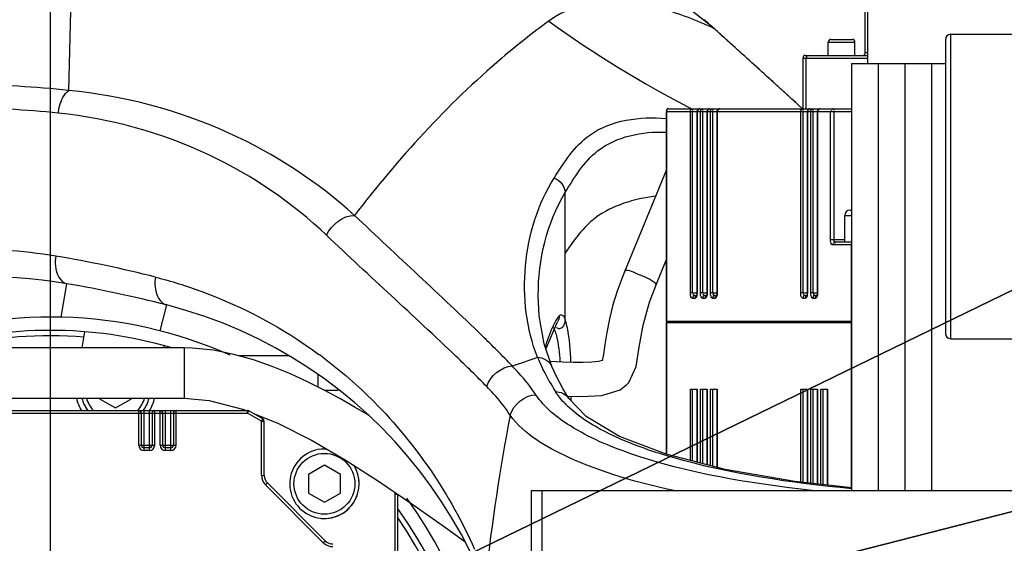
# Model space of a CAD drawing. Header units: millimetres. Extents: x 0 to 11890, y 0 to 8410.
# Tile 66 of 137: x 7096 to 7280, y 2112 to 2211. Entities that reach past the tile are written whole.
import ezdxf

# ---------------------------------------------------------------- set-up
doc = ezdxf.new("R2010")
doc.units = ezdxf.units.MM
doc.header["$LTSCALE"] = 653.95
doc.linetypes.add('CENTER', pattern=[0.6, 0.375, -0.075, 0.075, -0.075])
doc.layers.get('0').update_dxf_attribs({"linetype": 'CONTINUOUS'})
for name, color, linetype in [('204102000001_DXF_AXIS', 7, 'CONTINUOUS'), ('304102000019DXF_CONTINUOUS_LINE', 7, 'CONTINUOUS'), ('304103000010DXF_CONTINUOUS_LINE', 7, 'CONTINUOUS'), ('304104000088DXF_CONTINUOUS_LINE', 7, 'CONTINUOUS'), ('304304000009DXF_CONTINUOUS_LINE', 7, 'CONTINUOUS'), ('304304000010DXF_CONTINUOUS_LINE', 7, 'CONTINUOUS'), ('304304000118DXF_CONTINUOUS_LINE', 7, 'CONTINUOUS'), ('501023000047DXF_CONTINUOUS_LINE', 7, 'CONTINUOUS'), ('604006000004DXF_CONTINUOUS_LINE', 7, 'CONTINUOUS'), ('QJR6-2000HBUDXF_CONTINUOUS_LINE', 7, 'CONTINUOUS'), ('ZUIDAYUNDONGDXF_CONTINUOUS_LINE', 7, 'CONTINUOUS'), ('ZUIDAYUNDONGFANWEIDXF_DIMENSION', 7, 'CONTINUOUS')]:
    doc.layers.add(name, color=color, linetype=linetype)
doc.styles.get("Standard").update_dxf_attribs({"font": 'txt', "width": 0.7})
doc.dimstyles.new('DIMSTYLE_10', dxfattribs={"dimtxt": 120, "dimasz": 60, "dimexe": 1, "dimexo": 0, "dimgap": 6, "dimtad": 0, "dimtih": 1, "dimtoh": 1, "dimdec": 1, "dimdsep": 46, "dimtxsty": 'Standard', "dimblk": '_FILLED', "dimblk1": '_FILLED', "dimblk2": '_FILLED', "dimcen": 0.09, "dimclrt": 5, "dimazin": 2, "dimtp": 0.5, "dimtm": 0.5, "dimtfac": 1, "dimtdec": 65535, "dimtofl": 0, "dimtmove": 0, "dimatfit": 3, "dimldrblk": '_FILLED', "dimfxl": 0, "dimtolj": 1, "dimarcsym": 0})
doc.dimstyles.new('DIMSTYLE_11', dxfattribs={"dimtxt": 120, "dimasz": 60, "dimexe": 1, "dimexo": 0, "dimtad": 1, "dimdsep": 46, "dimtxsty": 'Standard', "dimblk": '_FILLED', "dimblk1": '_FILLED', "dimblk2": '_FILLED', "dimcen": 0.09, "dimclrt": 5, "dimazin": 2, "dimtp": 0.8, "dimtm": 0.8, "dimtfac": 1, "dimtofl": 0, "dimtmove": 0, "dimatfit": 3, "dimldrblk": '_FILLED', "dimfxl": 0, "dimtolj": 1, "dimarcsym": 0})
doc.dimstyles.new('DIMSTYLE_12', dxfattribs={"dimtxt": 120, "dimasz": 60, "dimexe": 1, "dimexo": 0, "dimtad": 1, "dimdec": 0, "dimdsep": 46, "dimtxsty": 'Standard', "dimblk": '_FILLED', "dimblk1": '_FILLED', "dimblk2": '_FILLED', "dimcen": 0.09, "dimclrt": 5, "dimazin": 2, "dimtp": 2, "dimtm": 2, "dimtfac": 1, "dimtdec": 0, "dimtofl": 0, "dimtmove": 0, "dimatfit": 3, "dimldrblk": '_FILLED', "dimfxl": 0, "dimtolj": 1, "dimarcsym": 0})

# ---------------------------------------------------------------- blocks, each defined once
blk = doc.blocks.new('*D18')
at = {"layer": 'ZUIDAYUNDONGFANWEIDXF_DIMENSION', "color": 2, "linetype": 'Continuous'}
for start, end in [(104.65052, 170), (0, 64.70784)]:
    blk.add_arc((7101.47, 2072.36), 643.87, start, end, dxfattribs=at)
for points in [[(6470.78, 2244.9), (6467.38, 2184.17), (6490.29, 2240.51)], [(7732.55, 2131.83), (7745.34, 2072.36), (7752.53, 2132.76)]]:
    blk.add_solid(points, dxfattribs=at)
blk = doc.blocks.new('_FILLED')
at = {"color": 0, "linetype": 'ByBlock'}
blk.add_solid([(0, 0), (-1, 0.1667), (-1, -0.1667)], dxfattribs=at)
blk = doc.blocks.new('*D20')
at = {"layer": 'ZUIDAYUNDONGFANWEIDXF_DIMENSION', "color": 2, "linetype": 'Continuous'}
for p, q in [((7101.47, 2072.36), (8154.88, 2584.54)), ((7586.21, 2308.04), (7101.47, 2072.36)), ((7586.21, 2308.04), (7586.21, 2308.04))]:
    blk.add_line(p, q, dxfattribs=at)
at = {"layer": 'ZUIDAYUNDONGFANWEIDXF_DIMENSION', "color": 2, "linetype": 'Continuous', "xscale": 60, "yscale": 60, "zscale": 60, "rotation": 205.9299928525}
blk.add_blockref('_FILLED', (7586.21, 2308.04), dxfattribs=at)
blk = doc.blocks.new('*D21')
at = {"layer": 'ZUIDAYUNDONGFANWEIDXF_DIMENSION', "color": 2, "linetype": 'Continuous'}
for p, q in [((7101.47, 2072.36), (9596.57, 2711.23)), ((9052.85, 2572.01), (7101.47, 2072.36)), ((9052.85, 2572.01), (9052.85, 2572.01))]:
    blk.add_line(p, q, dxfattribs=at)
at = {"layer": 'ZUIDAYUNDONGFANWEIDXF_DIMENSION', "color": 2, "linetype": 'Continuous', "xscale": 60, "yscale": 60, "zscale": 60, "rotation": 194.361527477}
blk.add_blockref('_FILLED', (9052.85, 2572.01), dxfattribs=at)

msp = doc.modelspace()

# ---------------------------------------------------------------- linework, layer by layer
at = {"layer": '204102000001_DXF_AXIS', "color": 7, "linetype": 'CENTER'}
msp.add_line((7101.466, 2072.359), (7101.466, 2358.09), dxfattribs=at)
at = {"layer": '304102000019DXF_CONTINUOUS_LINE', "color": 7, "linetype": 'Continuous'}
for p, q in [((7191.466, 2018.359), (7191.466, 2122.359)), ((7191.466, 2122.359), (7369.466, 2122.359)), ((7193.466, 2018.359), (7193.466, 2122.359))]:
    msp.add_line(p, q, dxfattribs=at)
at = {"layer": '304103000010DXF_CONTINUOUS_LINE', "color": 9, "linetype": 'Continuous'}
for p, q in [((7104.875, 2197.308), (7105.66, 2226.085)), ((7225.634, 2208.912), (7225.657, 2208.937)), ((7197.797, 2154.189), (7197.797, 2178.154)), ((7103.464, 2154.835), (7104.526, 2161.09)), ((7121.976, 2152.269), (7123.219, 2157.112)), ((7193.775, 2144.805), (7193.63, 2145.078)), ((7193.766, 2144.804), (7193.63, 2145.078)), ((7198.883, 2139.991), (7198.883, 2139.191))]:
    msp.add_line(p, q, dxfattribs=at)
at = {"layer": '304103000010DXF_CONTINUOUS_LINE', "color": 7, "linetype": 'Continuous'}
for p, q in [((7228.278, 2206.561), (7225.657, 2208.937)), ((7192.757, 2158.906), (7192.757, 2158.935)), ((7194.207, 2148.856), (7196.338, 2153.937)), ((7198.483, 2139.609), (7198.486, 2139.604))]:
    msp.add_line(p, q, dxfattribs=at)
for points in [[(7225.657, 2208.937), (7205.76, 2224.637), (7182.654, 2238.072), (7157.837, 2248.026), (7131.846, 2254.283), (7126.976, 2254.745)], [(7242.252, 2193.825), (7241.365, 2194.661), (7228.278, 2206.561)], [(7195.295, 2145.607), (7193.875, 2149.847), (7192.949, 2155.105), (7192.757, 2158.905)], [(7198.483, 2139.609), (7197.351, 2141.472), (7196.172, 2143.69), (7195.296, 2145.606)], [(7251.466, 2122.849), (7240.792, 2124.052), (7227.774, 2126.302), (7216.725, 2129.145), (7207.946, 2132.512), (7201.735, 2136.222), (7198.486, 2139.604)]]:
    msp.add_lwpolyline(points, dxfattribs=at)
at = {"layer": '304103000010DXF_CONTINUOUS_LINE', "color": 9, "linetype": 'Continuous'}
for centre, radius, start, end in [((7315.218, 2376.571), 205.355, 234.06741, 242.87251), ((7102.009, 2072.607), 184.017, 47.79292, 48.55651), ((7084.514, 2003.218), 195.155, 84.01144, 89.58535), ((6498.578, 1385.457), 1098.419, 47.392976, 47.75545), ((7083.784, 2010.243), 183.793, 84.02343, 89.75386), ((7087.402, 2076.03), 91.474, 80.54435, 92.57274), ((7065.203, 1942.968), 226.375, 75.69602, 80.53481), ((7191.436, 2150.58), 4.74, 22.29231, 24.63267), ((7099.045, 2076.268), 88.871, 53.15245, 53.67133), ((7109.899, 2378.868), 245.871, 288.491, 289.65801), ((7229.494, 2162.682), 39.951, 202.60224, 206.1445), ((7233.078, 2164.498), 43.969, 206.60983, 212.48937), ((7210.469, 2150.915), 17.653, 222.90724, 226.11768), ((7562.081, 2064.358), 381.448, 169.10205, 173.70646)]:
    msp.add_arc(centre, radius, start, end, dxfattribs=at)
at = {"layer": '304103000010DXF_CONTINUOUS_LINE', "color": 7, "linetype": 'Continuous'}
for centre, radius, start, end in [((7089.466, 2072.359), 90, 80.36702, 127.7502), ((7066.039, 1934.333), 230, 75.60466, 80.36702), ((7101.466, 2072.359), 87.5, 284.39534, 75.60466), ((7101.466, 2072.359), 82.5, 65.93214, 111.01632), ((7101.466, 2072.359), 82.5, 184.91174, 36.05914)]:
    msp.add_arc(centre, radius, start, end, dxfattribs=at)
at = {"layer": '304103000010DXF_CONTINUOUS_LINE', "color": 9, "linetype": 'Continuous'}
for points, knots in [([(7225.634, 2208.912), (7222.5, 2210.387), (7212.89, 2214.217), (7200.415, 2214.517), (7194.709, 2210.294)], [0, 0, 0, 0, 0.327903, 1, 1, 1, 1]), ([(7194.709, 2210.294), (7191.72, 2208.082), (7178.226, 2197.439), (7166.566, 2184.575), (7158.368, 2173.904)], [0, 0, 0, 0, 0.2164962, 1, 1, 1, 1]), ([(7102.921, 2193.037), (7102.967, 2193.484), (7103.248, 2195.028), (7103.975, 2196.616), (7104.875, 2197.308)], [0, 0, 0, 0, 0.2834746, 1, 1, 1, 1]), ([(7158.368, 2173.904), (7151.42, 2180.185), (7134.63, 2191.168), (7115.171, 2196.289), (7104.875, 2197.308)], [0, 0, 0, 0, 0.4751337, 1, 1, 1, 1]), ([(7153.137, 2170.162), (7146.727, 2176.261), (7131.045, 2186.988), (7112.664, 2192.017), (7102.921, 2193.037)], [0, 0, 0, 0, 0.4745621, 1, 1, 1, 1]), ([(7195.717, 2180.888), (7197.574, 2183.839), (7202.398, 2191.238), (7211.83, 2192.479), (7216.69, 2192.07)], [0, 0, 0, 0, 0.4168857, 1, 1, 1, 1]), ([(7197.797, 2178.154), (7199.513, 2180.967), (7203.671, 2187.918), (7212.259, 2189.685), (7216.68, 2189.456)], [0, 0, 0, 0, 0.4266358, 1, 1, 1, 1]), ([(7214.706, 2177.494), (7210.754, 2176.96), (7203.617, 2174.997), (7199.397, 2169.25), (7197.797, 2166.842)], [0, 0, 0, 0, 0.5797842, 1, 1, 1, 1]), ([(7187.878, 2145.691), (7186.058, 2147.612), (7176.406, 2157.213), (7166.306, 2166.341), (7158.368, 2173.904)], [0, 0, 0, 0, 0.1944408, 1, 1, 1, 1]), ([(7183.137, 2141.815), (7181.258, 2143.738), (7171.392, 2153.331), (7161.157, 2162.53), (7153.137, 2170.162)], [0, 0, 0, 0, 0.1953775, 1, 1, 1, 1]), ([(7102.43, 2166.261), (7102.345, 2165.649), (7102.227, 2163.813), (7103.228, 2161.311), (7104.526, 2161.09)], [0, 0, 0, 0, 0.3193797, 1, 1, 1, 1]), ([(7121.133, 2162.325), (7121.02, 2161.737), (7120.823, 2159.85), (7121.906, 2157.449), (7123.219, 2157.112)], [0, 0, 0, 0, 0.3064236, 1, 1, 1, 1]), ([(7121.133, 2162.325), (7124.052, 2161.581), (7134.866, 2158.232), (7145.009, 2152.781), (7151.694, 2147.865)], [0, 0, 0, 0, 0.2663474, 1, 1, 1, 1]), ([(7196.678, 2155.082), (7196.787, 2155.239), (7197.585, 2155.394), (7197.669, 2154.565), (7197.797, 2154.189)], [0, 0, 0, 0, 0.3253865, 1, 1, 1, 1]), ([(7195.446, 2153.065), (7195.502, 2152.996), (7195.611, 2152.83), (7195.7, 2152.654), (7195.745, 2152.556)], [0, 0, 0, 0, 0.452474, 1, 1, 1, 1]), ([(7196.722, 2152.658), (7196.637, 2152.659), (7196.451, 2152.696), (7196.285, 2152.785), (7196.199, 2152.841)], [0, 0, 0, 0, 0.4521108, 1, 1, 1, 1]), ([(7197.797, 2154.189), (7197.949, 2153.748), (7198.555, 2151.183), (7198.731, 2148.545), (7198.82, 2146.386)], [0, 0, 0, 0, 0.1775519, 1, 1, 1, 1]), ([(7195.822, 2152.378), (7195.96, 2152.042), (7196.525, 2150.11), (7196.71, 2148.096), (7196.812, 2146.456)], [0, 0, 0, 0, 0.1809796, 1, 1, 1, 1]), ([(7152.34, 2147.386), (7155.763, 2144.821), (7167.417, 2134.713), (7176.323, 2121.582), (7180.809, 2111.409)], [0, 0, 0, 0, 0.2777857, 1, 1, 1, 1]), ([(7192.309, 2140.314), (7191.364, 2141.737), (7189.906, 2143.562), (7188.31, 2145.252), (7187.878, 2145.691)], [0, 0, 0, 0, 0.7347923, 1, 1, 1, 1]), ([(7187.512, 2136.475), (7186.579, 2137.888), (7185.14, 2139.701), (7183.563, 2141.379), (7183.137, 2141.815)], [0, 0, 0, 0, 0.7352277, 1, 1, 1, 1]), ([(7244.051, 2122.354), (7232.499, 2123.669), (7216.76, 2126.146), (7199.58, 2133.389), (7193.917, 2137.893), (7192.309, 2140.314)], [0, 0, 0, 0, 0.6246893, 0.8438118, 1, 1, 1, 1]), ([(7251.424, 2122.688), (7240.103, 2123.812), (7224.526, 2125.988), (7206.858, 2132.179), (7200.475, 2136.031), (7198.232, 2138.191)], [0, 0, 0, 0, 0.6086754, 0.8334253, 1, 1, 1, 1]), ([(7218.124, 2122.353), (7211.374, 2123.828), (7200.507, 2126.846), (7190.136, 2132.859), (7187.512, 2136.475)], [0, 0, 0, 0, 0.6073197, 1, 1, 1, 1])]:
    msp.add_open_spline(points, degree=3, knots=knots, dxfattribs=at)
for points in [[(7228.259, 2206.54), (7227.384, 2207.33), (7226.509, 2208.121), (7225.634, 2208.912)], [(7235.439, 2200.05), (7233.049, 2202.217), (7230.653, 2204.378), (7228.259, 2206.54)], [(7237.041, 2198.597), (7236.507, 2199.082), (7235.973, 2199.566), (7235.439, 2200.05)], [(7192.611, 2147.328), (7188.479, 2157.775), (7189.733, 2171.379), (7195.717, 2180.888)], [(7195.717, 2180.888), (7196.799, 2180.515), (7197.75, 2179.298), (7197.797, 2178.154)], [(7192.757, 2158.935), (7192.757, 2165.558), (7194.384, 2172.478), (7197.797, 2178.154)], [(7153.137, 2170.162), (7153.997, 2172.126), (7156.224, 2173.928), (7158.368, 2173.904)], [(7195.536, 2153.118), (7195.868, 2153.799), (7196.247, 2154.459), (7196.678, 2155.082)], [(7196.678, 2155.082), (7196.689, 2154.684), (7196.565, 2154.264), (7196.338, 2153.937)], [(7194.094, 2149.149), (7194.454, 2150.51), (7194.918, 2151.853), (7195.536, 2153.118)], [(7197.797, 2154.189), (7197.752, 2153.567), (7197.345, 2152.65), (7196.722, 2152.658)], [(7192.611, 2147.328), (7193.674, 2147.333), (7194.881, 2146.585), (7195.295, 2145.607)], [(7183.137, 2141.815), (7183.674, 2143.785), (7185.84, 2145.578), (7187.878, 2145.691)], [(7187.512, 2136.475), (7188.031, 2138.456), (7190.263, 2140.229), (7192.309, 2140.314)], [(7195.991, 2140.881), (7196.923, 2140.913), (7197.978, 2140.393), (7198.482, 2139.609)], [(7197.539, 2138.896), (7196.968, 2139.511), (7196.441, 2140.173), (7195.991, 2140.881)]]:
    msp.add_open_spline(points, degree=3, dxfattribs=at)
at = {"layer": '304104000088DXF_CONTINUOUS_LINE', "color": 7, "linetype": 'Continuous'}
for p, q in [((7107.374, 2149.059), (7107.91, 2152.099)), ((7122.682, 2149.495), (7122.606, 2149.059))]:
    msp.add_line(p, q, dxfattribs=at)
for centre, radius, start, end in [((7101.466, 2072.359), 80, 73.66859, 106.38313), ((7101.466, 2072.359), 79, 85.44768, 103.39156), ((7113.621, 2141.296), 7.5, 192.69052, 211.66936), ((7113.621, 2141.296), 7.5, 328.08759, 347.28756), ((7101.466, 2072.359), 80, 324.45945, 35.54093), ((7101.466, 2072.359), 79, 325.43167, 34.56833)]:
    msp.add_arc(centre, radius, start, end, dxfattribs=at)
at = {"layer": '304304000009DXF_CONTINUOUS_LINE', "color": 7, "linetype": 'Continuous'}
for p, q in [((7253.966, 2204.359), (7253.966, 2240.359)), ((7247.041, 2203.859), (7247.041, 2206.359)), ((7247.542, 2206.859), (7251.54, 2206.859)), ((7252.041, 2203.859), (7252.041, 2206.359)), ((7242.284, 2203.359), (7242.284, 2193.859)), ((7242.784, 2203.859), (7254.466, 2203.859)), ((7217.208, 2193.859), (7251.466, 2193.859)), ((7216.708, 2193.359), (7216.708, 2154.059)), ((7222.443, 2193.359), (7222.443, 2159.36)), ((7224.321, 2193.359), (7224.321, 2159.36)), ((7226.199, 2193.359), (7226.199, 2159.36)), ((7243.1, 2193.359), (7243.1, 2159.36)), ((7244.978, 2193.359), (7244.978, 2159.36)), ((7250.127, 2168.859), (7250.127, 2173.859)), ((7251.128, 2174.859), (7251.466, 2174.859)), ((7251.466, 2168.859), (7248.365, 2168.859)), ((7222.075, 2158.859), (7222.372, 2158.859)), ((7222.351, 2158.802), (7222.338, 2158.779)), ((7222.392, 2158.912), (7222.351, 2158.802)), ((7223.952, 2158.859), (7224.25, 2158.859)), ((7224.229, 2158.802), (7224.216, 2158.779)), ((7224.27, 2158.912), (7224.229, 2158.802)), ((7225.83, 2158.859), (7226.128, 2158.859)), ((7226.107, 2158.802), (7226.094, 2158.779)), ((7226.147, 2158.912), (7226.107, 2158.802)), ((7242.731, 2158.859), (7243.029, 2158.859)), ((7243.008, 2158.802), (7242.995, 2158.779)), ((7243.048, 2158.912), (7243.008, 2158.802)), ((7244.609, 2158.859), (7244.907, 2158.859)), ((7244.886, 2158.802), (7244.873, 2158.779)), ((7244.926, 2158.912), (7244.886, 2158.802)), ((7216.708, 2154.059), (7251.466, 2154.059)), ((7216.708, 2153.859), (7216.708, 2129.151)), ((7216.708, 2153.859), (7251.466, 2153.859)), ((7218, 2153.859), (7218, 2154.059)), ((7221.258, 2141.359), (7222.478, 2141.359)), ((7222.443, 2141.359), (7222.443, 2127.673)), ((7223.135, 2141.359), (7224.356, 2141.359)), ((7224.321, 2141.359), (7224.321, 2127.19)), ((7225.013, 2141.359), (7226.234, 2141.359)), ((7226.199, 2141.359), (7226.199, 2126.707)), ((7241.914, 2141.359), (7243.135, 2141.359)), ((7243.1, 2141.359), (7243.1, 2123.792)), ((7243.792, 2141.359), (7245.013, 2141.359)), ((7244.978, 2141.359), (7244.978, 2123.58)), ((7245.67, 2141.359), (7246.891, 2141.359)), ((7246.856, 2141.359), (7246.856, 2123.369)), ((7064.6, 2137.359), (7138.332, 2137.359)), ((7118.466, 2130.859), (7118.466, 2136.859)), ((7120.466, 2136.859), (7120.466, 2130.859)), ((7122.466, 2130.859), (7122.466, 2136.859)), ((7124.466, 2136.859), (7124.466, 2130.859)), ((7141.216, 2135.772), (7138.582, 2137.292)), ((7141.466, 2125.188), (7141.466, 2135.339)), ((7119.966, 2130.359), (7118.966, 2130.359)), ((7123.966, 2130.359), (7122.966, 2130.359)), ((7152.88, 2112.945), (7142.051, 2123.774)), ((7166.466, 2109.475), (7166.466, 2121.665))]:
    msp.add_line(p, q, dxfattribs=at)
at = {"layer": '304304000009DXF_CONTINUOUS_LINE', "color": 9, "linetype": 'Continuous'}
for p, q in [((7247.041, 2206.359), (7252.041, 2206.359)), ((7242.284, 2203.359), (7254.466, 2203.359)), ((7242.869, 2203.359), (7242.869, 2193.859)), ((7254.466, 2204.359), (7253.966, 2204.359)), ((7216.708, 2193.359), (7251.466, 2193.359)), ((7216.767, 2193.359), (7216.767, 2154.059)), ((7221.258, 2159.359), (7221.258, 2193.359)), ((7221.663, 2159.359), (7221.663, 2193.359)), ((7222.478, 2193.359), (7222.478, 2159.359)), ((7223.135, 2159.359), (7223.135, 2193.359)), ((7223.541, 2159.359), (7223.541, 2193.359)), ((7224.356, 2193.359), (7224.356, 2159.359)), ((7225.013, 2159.359), (7225.013, 2193.359)), ((7225.419, 2159.359), (7225.419, 2193.359)), ((7226.234, 2193.359), (7226.234, 2159.359)), ((7241.914, 2159.359), (7241.914, 2193.359)), ((7242.32, 2159.359), (7242.32, 2193.359)), ((7243.135, 2193.359), (7243.135, 2159.359)), ((7243.792, 2159.359), (7243.792, 2193.359)), ((7244.198, 2159.359), (7244.198, 2193.359)), ((7245.013, 2193.359), (7245.013, 2159.359)), ((7247.454, 2169.359), (7247.454, 2193.359)), ((7248.13, 2169.359), (7248.13, 2193.359)), ((7250.127, 2173.859), (7251.466, 2173.859)), ((7247.454, 2169.359), (7250.127, 2169.359)), ((7251.466, 2168.359), (7247.924, 2168.359)), ((7251.382, 2154.059), (7251.382, 2168.359)), ((7221.633, 2158.359), (7222.103, 2158.359)), ((7221.663, 2159.359), (7222.443, 2159.359)), ((7222.443, 2159.36), (7222.478, 2159.359)), ((7223.511, 2158.359), (7223.98, 2158.359)), ((7223.541, 2159.359), (7224.321, 2159.359)), ((7224.321, 2159.36), (7224.356, 2159.359)), ((7225.389, 2158.359), (7225.858, 2158.359)), ((7225.419, 2159.359), (7226.199, 2159.359)), ((7226.199, 2159.36), (7226.234, 2159.359)), ((7242.29, 2158.359), (7242.759, 2158.359)), ((7242.32, 2159.359), (7243.1, 2159.359)), ((7243.1, 2159.36), (7243.135, 2159.359)), ((7244.168, 2158.359), (7244.637, 2158.359)), ((7244.198, 2159.359), (7244.978, 2159.359)), ((7244.978, 2159.36), (7245.013, 2159.359)), ((7216.767, 2153.859), (7216.767, 2129.134)), ((7251.382, 2122.859), (7251.382, 2153.859)), ((7221.258, 2127.978), (7221.258, 2141.359)), ((7221.663, 2127.874), (7221.663, 2141.359)), ((7222.478, 2141.359), (7222.478, 2127.664)), ((7223.135, 2127.495), (7223.135, 2141.359)), ((7223.541, 2127.391), (7223.541, 2141.359)), ((7224.356, 2141.359), (7224.356, 2127.181)), ((7225.013, 2127.012), (7225.013, 2141.359)), ((7225.419, 2126.908), (7225.419, 2141.359)), ((7226.234, 2141.359), (7226.234, 2126.698)), ((7241.914, 2123.926), (7241.914, 2141.359)), ((7242.32, 2123.88), (7242.32, 2141.359)), ((7243.135, 2141.359), (7243.135, 2123.788)), ((7243.792, 2123.714), (7243.792, 2141.359)), ((7244.198, 2123.668), (7244.198, 2141.359)), ((7245.013, 2141.359), (7245.013, 2123.576)), ((7245.67, 2123.502), (7245.67, 2141.359)), ((7246.076, 2123.457), (7246.076, 2141.359)), ((7246.891, 2141.359), (7246.891, 2123.365)), ((7064.6, 2136.859), (7138.332, 2136.859)), ((7117.966, 2130.859), (7117.966, 2137.359)), ((7118.966, 2129.859), (7118.966, 2137.359)), ((7119.966, 2129.859), (7119.966, 2137.359)), ((7120.966, 2130.859), (7120.966, 2137.359)), ((7121.966, 2130.859), (7121.966, 2137.359)), ((7122.966, 2129.859), (7122.966, 2137.359)), ((7123.966, 2129.859), (7123.966, 2137.359)), ((7124.966, 2130.859), (7124.966, 2137.359)), ((7138.332, 2136.859), (7138.332, 2137.359)), ((7138.332, 2136.859), (7138.582, 2137.292)), ((7140.966, 2135.339), (7138.332, 2136.859)), ((7140.966, 2135.339), (7141.216, 2135.772)), ((7140.966, 2125.188), (7140.966, 2135.339)), ((7140.966, 2135.339), (7141.466, 2135.339)), ((7117.966, 2130.859), (7120.966, 2130.859)), ((7121.966, 2130.859), (7124.966, 2130.859)), ((7119.966, 2129.859), (7118.966, 2129.859)), ((7123.966, 2129.859), (7122.966, 2129.859)), ((7140.966, 2125.188), (7141.466, 2125.188)), ((7141.698, 2123.42), (7142.051, 2123.774)), ((7152.526, 2112.592), (7141.698, 2123.42)), ((7165.966, 2110.225), (7165.966, 2121.665)), ((7165.966, 2121.665), (7166.466, 2121.665)), ((7152.526, 2112.592), (7152.88, 2112.945))]:
    msp.add_line(p, q, dxfattribs=at)
at = {"layer": '304304000009DXF_CONTINUOUS_LINE', "color": 7, "linetype": 'Continuous'}
for points in [[(7223.013, 2193.859), (7222.903, 2193.85), (7222.636, 2193.736), (7222.48, 2193.538), (7222.443, 2193.359)], [(7224.891, 2193.859), (7224.781, 2193.85), (7224.514, 2193.736), (7224.358, 2193.538), (7224.321, 2193.359)], [(7226.769, 2193.859), (7226.659, 2193.85), (7226.392, 2193.736), (7226.236, 2193.538), (7226.199, 2193.359)], [(7243.67, 2193.859), (7243.56, 2193.85), (7243.293, 2193.736), (7243.137, 2193.538), (7243.1, 2193.359)], [(7245.548, 2193.859), (7245.437, 2193.85), (7245.171, 2193.736), (7245.014, 2193.538), (7244.978, 2193.359)], [(7222.443, 2159.36), (7222.443, 2159.305), (7222.427, 2159.088), (7222.392, 2158.912)], [(7224.321, 2159.36), (7224.32, 2159.305), (7224.305, 2159.088), (7224.27, 2158.912)], [(7226.199, 2159.36), (7226.198, 2159.305), (7226.183, 2159.088), (7226.147, 2158.912)], [(7243.1, 2159.36), (7243.099, 2159.305), (7243.084, 2159.088), (7243.048, 2158.912)], [(7244.978, 2159.36), (7244.977, 2159.305), (7244.962, 2159.088), (7244.926, 2158.912)]]:
    msp.add_lwpolyline(points, dxfattribs=at)
for centre, radius, start, end in [((7247.541, 2206.359), 0.5, 90, 180), ((7251.541, 2206.359), 0.5, 0, 90), ((7242.784, 2203.359), 0.5, 90, 180), ((7253.466, 2204.359), 0.5, 270, 360), ((7251.127, 2173.859), 1, 90, 180), ((7117.966, 2136.859), 0.5, 0, 90), ((7120.966, 2136.859), 0.5, 90, 180), ((7121.966, 2136.859), 0.5, 0, 90), ((7124.966, 2136.859), 0.5, 90, 180), ((7138.332, 2136.859), 0.5, 60, 90), ((7140.966, 2135.339), 0.5, 0, 60), ((7118.966, 2130.859), 0.5, 180, 270), ((7119.966, 2130.859), 0.5, 270, 360), ((7122.966, 2130.859), 0.5, 180, 270), ((7123.966, 2130.859), 0.5, 270, 360), ((7143.466, 2125.188), 2, 180, 225), ((7154.294, 2114.359), 2, 225, 270)]:
    msp.add_arc(centre, radius, start, end, dxfattribs=at)
at = {"layer": '304304000009DXF_CONTINUOUS_LINE', "color": 9, "linetype": 'Continuous'}
for centre, radius, start, end in [((7118.966, 2130.859), 1, 180, 270), ((7119.966, 2130.859), 1, 270, 360), ((7122.966, 2130.859), 1, 180, 270), ((7123.966, 2130.859), 1, 270, 360), ((7143.466, 2125.188), 2.5, 180, 225), ((7164.466, 2121.665), 1.5, 0, 16.19894), ((7154.294, 2114.359), 2.5, 225, 270)]:
    msp.add_arc(centre, radius, start, end, dxfattribs=at)
for points in [[(7243.311, 2203.859), (7243.158, 2203.859), (7242.928, 2203.762), (7242.928, 2203.609)], [(7221.663, 2159.359), (7221.528, 2159.36), (7221.393, 2159.36), (7221.258, 2159.359)], [(7222.478, 2159.359), (7222.478, 2159.192), (7222.469, 2159.022), (7222.433, 2158.859)], [(7223.541, 2159.359), (7223.406, 2159.36), (7223.271, 2159.36), (7223.135, 2159.359)], [(7224.356, 2159.359), (7224.356, 2159.192), (7224.347, 2159.022), (7224.311, 2158.859)], [(7225.419, 2159.359), (7225.284, 2159.36), (7225.149, 2159.36), (7225.013, 2159.359)], [(7226.234, 2159.359), (7226.234, 2159.192), (7226.225, 2159.022), (7226.188, 2158.859)], [(7242.32, 2159.359), (7242.185, 2159.36), (7242.05, 2159.36), (7241.914, 2159.359)], [(7243.135, 2159.359), (7243.135, 2159.192), (7243.126, 2159.022), (7243.089, 2158.859)], [(7244.198, 2159.359), (7244.063, 2159.36), (7243.927, 2159.36), (7243.792, 2159.359)], [(7245.013, 2159.359), (7245.013, 2159.192), (7245.004, 2159.022), (7244.967, 2158.859)]]:
    msp.add_open_spline(points, degree=3, dxfattribs=at)
for points, knots in [([(7242.928, 2203.609), (7242.928, 2203.586), (7242.939, 2203.532), (7242.966, 2203.485), (7242.983, 2203.461)], [0, 0, 0, 0, 0.4443757, 1, 1, 1, 1]), ([(7216.884, 2193.728), (7216.846, 2193.691), (7216.778, 2193.589), (7216.81, 2193.467), (7216.841, 2193.417)], [0, 0, 0, 0, 0.4742286, 1, 1, 1, 1]), ([(7217.208, 2193.859), (7217.151, 2193.859), (7217.033, 2193.832), (7216.928, 2193.77), (7216.884, 2193.728)], [0, 0, 0, 0, 0.4841589, 1, 1, 1, 1]), ([(7221.258, 2193.359), (7221.258, 2193.462), (7221.244, 2193.594), (7221.38, 2193.775), (7221.454, 2193.686), (7221.481, 2193.648)], [0, 0, 0, 0, 0.5687031, 0.7462105, 1, 1, 1, 1]), ([(7221.605, 2193.859), (7221.628, 2193.859), (7221.664, 2193.702), (7221.65, 2193.613), (7221.641, 2193.52)], [0, 0, 0, 0, 0.1999131, 1, 1, 1, 1]), ([(7223.014, 2193.859), (7222.901, 2193.859), (7222.632, 2193.893), (7222.61, 2193.586), (7222.669, 2193.512)], [0, 0, 0, 0, 0.5442358, 1, 1, 1, 1]), ([(7223.135, 2193.359), (7223.135, 2193.462), (7223.122, 2193.594), (7223.258, 2193.775), (7223.332, 2193.686), (7223.359, 2193.648)], [0, 0, 0, 0, 0.5687031, 0.7462105, 1, 1, 1, 1]), ([(7223.483, 2193.859), (7223.506, 2193.859), (7223.542, 2193.702), (7223.528, 2193.613), (7223.519, 2193.52)], [0, 0, 0, 0, 0.1999131, 1, 1, 1, 1]), ([(7224.891, 2193.859), (7224.779, 2193.859), (7224.509, 2193.893), (7224.488, 2193.586), (7224.546, 2193.512)], [0, 0, 0, 0, 0.5442358, 1, 1, 1, 1]), ([(7225.013, 2193.359), (7225.013, 2193.462), (7225, 2193.594), (7225.136, 2193.775), (7225.21, 2193.686), (7225.237, 2193.648)], [0, 0, 0, 0, 0.5687031, 0.7462105, 1, 1, 1, 1]), ([(7225.361, 2193.859), (7225.384, 2193.859), (7225.42, 2193.702), (7225.405, 2193.613), (7225.397, 2193.52)], [0, 0, 0, 0, 0.1999131, 1, 1, 1, 1]), ([(7226.769, 2193.859), (7226.656, 2193.859), (7226.387, 2193.893), (7226.366, 2193.586), (7226.424, 2193.512)], [0, 0, 0, 0, 0.5442358, 1, 1, 1, 1]), ([(7241.914, 2193.359), (7241.914, 2193.462), (7241.901, 2193.594), (7242.037, 2193.775), (7242.111, 2193.686), (7242.138, 2193.648)], [0, 0, 0, 0, 0.5687031, 0.7462105, 1, 1, 1, 1]), ([(7242.262, 2193.859), (7242.285, 2193.859), (7242.321, 2193.702), (7242.306, 2193.613), (7242.298, 2193.52)], [0, 0, 0, 0, 0.1999131, 1, 1, 1, 1]), ([(7243.67, 2193.859), (7243.557, 2193.859), (7243.288, 2193.893), (7243.267, 2193.586), (7243.325, 2193.512)], [0, 0, 0, 0, 0.5442358, 1, 1, 1, 1]), ([(7243.792, 2193.359), (7243.792, 2193.462), (7243.779, 2193.594), (7243.914, 2193.775), (7243.989, 2193.686), (7244.015, 2193.648)], [0, 0, 0, 0, 0.5687031, 0.7462105, 1, 1, 1, 1]), ([(7244.14, 2193.859), (7244.163, 2193.859), (7244.198, 2193.702), (7244.184, 2193.613), (7244.176, 2193.52)], [0, 0, 0, 0, 0.1999131, 1, 1, 1, 1]), ([(7245.548, 2193.859), (7245.435, 2193.859), (7245.166, 2193.893), (7245.145, 2193.586), (7245.203, 2193.512)], [0, 0, 0, 0, 0.5442358, 1, 1, 1, 1]), ([(7247.896, 2193.859), (7247.808, 2193.859), (7247.576, 2193.877), (7247.598, 2193.618), (7247.65, 2193.55)], [0, 0, 0, 0, 0.5050265, 1, 1, 1, 1]), ([(7247.896, 2193.859), (7247.944, 2193.859), (7248.102, 2193.811), (7248.058, 2193.629), (7248.026, 2193.55)], [0, 0, 0, 0, 0.3630076, 1, 1, 1, 1]), ([(7247.924, 2168.359), (7247.859, 2168.359), (7247.489, 2168.562), (7247.454, 2169.036), (7247.454, 2169.359)], [0, 0, 0, 0, 0.1659563, 1, 1, 1, 1]), ([(7247.924, 2168.359), (7247.924, 2168.485), (7247.941, 2168.732), (7248.239, 2168.833), (7248.314, 2168.775)], [0, 0, 0, 0, 0.5673663, 1, 1, 1, 1]), ([(7248.365, 2168.859), (7248.251, 2168.859), (7248.123, 2169.078), (7248.152, 2169.245), (7248.17, 2169.302)], [0, 0, 0, 0, 0.6560569, 1, 1, 1, 1]), ([(7251.382, 2168.359), (7251.382, 2168.407), (7251.396, 2168.506), (7251.428, 2168.6), (7251.45, 2168.646)], [0, 0, 0, 0, 0.4851621, 1, 1, 1, 1]), ([(7221.633, 2158.359), (7221.572, 2158.36), (7221.25, 2158.63), (7221.258, 2159.048), (7221.258, 2159.359)], [0, 0, 0, 0, 0.1637836, 1, 1, 1, 1]), ([(7222.075, 2158.859), (7221.961, 2158.859), (7221.718, 2158.795), (7221.652, 2158.509), (7221.708, 2158.417)], [0, 0, 0, 0, 0.5143625, 1, 1, 1, 1]), ([(7222.022, 2158.864), (7221.947, 2158.876), (7221.755, 2158.918), (7221.775, 2159.141), (7221.823, 2159.212)], [0, 0, 0, 0, 0.4716308, 1, 1, 1, 1]), ([(7222.075, 2158.859), (7222.067, 2158.859), (7222.049, 2158.86), (7222.032, 2158.863), (7222.022, 2158.864)], [0, 0, 0, 0, 0.4422302, 1, 1, 1, 1]), ([(7222.263, 2158.462), (7222.241, 2158.434), (7222.196, 2158.385), (7222.132, 2158.36), (7222.103, 2158.359)], [0, 0, 0, 0, 0.5555254, 1, 1, 1, 1]), ([(7222.348, 2158.813), (7222.293, 2158.788), (7222.191, 2158.723), (7222.136, 2158.607), (7222.136, 2158.551)], [0, 0, 0, 0, 0.5210857, 1, 1, 1, 1]), ([(7222.136, 2158.551), (7222.136, 2158.529), (7222.144, 2158.482), (7222.164, 2158.439), (7222.177, 2158.417)], [0, 0, 0, 0, 0.4641419, 1, 1, 1, 1]), ([(7222.33, 2158.568), (7222.32, 2158.548), (7222.299, 2158.512), (7222.276, 2158.478), (7222.263, 2158.462)], [0, 0, 0, 0, 0.5204138, 1, 1, 1, 1]), ([(7222.433, 2158.859), (7222.421, 2158.806), (7222.393, 2158.707), (7222.353, 2158.612), (7222.33, 2158.568)], [0, 0, 0, 0, 0.5200265, 1, 1, 1, 1]), ([(7222.544, 2158.859), (7222.512, 2158.859), (7222.444, 2158.85), (7222.38, 2158.828), (7222.348, 2158.813)], [0, 0, 0, 0, 0.47692, 1, 1, 1, 1]), ([(7223.511, 2158.359), (7223.45, 2158.36), (7223.128, 2158.63), (7223.136, 2159.048), (7223.135, 2159.359)], [0, 0, 0, 0, 0.1637836, 1, 1, 1, 1]), ([(7223.952, 2158.859), (7223.839, 2158.859), (7223.595, 2158.795), (7223.53, 2158.509), (7223.586, 2158.417)], [0, 0, 0, 0, 0.5143625, 1, 1, 1, 1]), ([(7223.9, 2158.864), (7223.825, 2158.876), (7223.633, 2158.918), (7223.652, 2159.141), (7223.7, 2159.212)], [0, 0, 0, 0, 0.4716308, 1, 1, 1, 1]), ([(7223.952, 2158.859), (7223.945, 2158.859), (7223.927, 2158.86), (7223.91, 2158.863), (7223.9, 2158.864)], [0, 0, 0, 0, 0.4422302, 1, 1, 1, 1]), ([(7224.141, 2158.462), (7224.119, 2158.434), (7224.074, 2158.385), (7224.009, 2158.36), (7223.98, 2158.359)], [0, 0, 0, 0, 0.5555254, 1, 1, 1, 1]), ([(7224.226, 2158.813), (7224.171, 2158.788), (7224.069, 2158.723), (7224.014, 2158.607), (7224.014, 2158.551)], [0, 0, 0, 0, 0.5210857, 1, 1, 1, 1]), ([(7224.014, 2158.551), (7224.014, 2158.529), (7224.022, 2158.482), (7224.042, 2158.439), (7224.055, 2158.417)], [0, 0, 0, 0, 0.4641419, 1, 1, 1, 1]), ([(7224.208, 2158.568), (7224.198, 2158.548), (7224.177, 2158.512), (7224.153, 2158.478), (7224.141, 2158.462)], [0, 0, 0, 0, 0.5204138, 1, 1, 1, 1]), ([(7224.311, 2158.859), (7224.299, 2158.806), (7224.271, 2158.707), (7224.231, 2158.612), (7224.208, 2158.568)], [0, 0, 0, 0, 0.5200265, 1, 1, 1, 1]), ([(7224.422, 2158.859), (7224.39, 2158.859), (7224.322, 2158.85), (7224.258, 2158.828), (7224.226, 2158.813)], [0, 0, 0, 0, 0.47692, 1, 1, 1, 1]), ([(7225.389, 2158.359), (7225.328, 2158.36), (7225.006, 2158.63), (7225.013, 2159.048), (7225.013, 2159.359)], [0, 0, 0, 0, 0.1637836, 1, 1, 1, 1]), ([(7225.83, 2158.859), (7225.717, 2158.859), (7225.473, 2158.795), (7225.408, 2158.509), (7225.463, 2158.417)], [0, 0, 0, 0, 0.5143625, 1, 1, 1, 1]), ([(7225.778, 2158.864), (7225.703, 2158.876), (7225.511, 2158.918), (7225.53, 2159.141), (7225.578, 2159.212)], [0, 0, 0, 0, 0.4716308, 1, 1, 1, 1]), ([(7225.83, 2158.859), (7225.823, 2158.859), (7225.805, 2158.86), (7225.787, 2158.863), (7225.778, 2158.864)], [0, 0, 0, 0, 0.4422302, 1, 1, 1, 1]), ([(7226.019, 2158.462), (7225.997, 2158.434), (7225.952, 2158.385), (7225.887, 2158.36), (7225.858, 2158.359)], [0, 0, 0, 0, 0.5555254, 1, 1, 1, 1]), ([(7226.104, 2158.813), (7226.049, 2158.788), (7225.947, 2158.723), (7225.892, 2158.607), (7225.892, 2158.551)], [0, 0, 0, 0, 0.5210857, 1, 1, 1, 1]), ([(7225.892, 2158.551), (7225.892, 2158.529), (7225.9, 2158.482), (7225.92, 2158.439), (7225.933, 2158.417)], [0, 0, 0, 0, 0.4641419, 1, 1, 1, 1]), ([(7226.086, 2158.568), (7226.076, 2158.548), (7226.055, 2158.512), (7226.031, 2158.478), (7226.019, 2158.462)], [0, 0, 0, 0, 0.5204138, 1, 1, 1, 1]), ([(7226.188, 2158.859), (7226.177, 2158.806), (7226.149, 2158.707), (7226.108, 2158.612), (7226.086, 2158.568)], [0, 0, 0, 0, 0.5200265, 1, 1, 1, 1]), ([(7226.3, 2158.859), (7226.268, 2158.859), (7226.2, 2158.85), (7226.136, 2158.828), (7226.104, 2158.813)], [0, 0, 0, 0, 0.47692, 1, 1, 1, 1]), ([(7242.29, 2158.359), (7242.229, 2158.36), (7241.907, 2158.63), (7241.914, 2159.048), (7241.914, 2159.359)], [0, 0, 0, 0, 0.1637836, 1, 1, 1, 1]), ([(7242.731, 2158.859), (7242.618, 2158.859), (7242.374, 2158.795), (7242.309, 2158.509), (7242.364, 2158.417)], [0, 0, 0, 0, 0.5143625, 1, 1, 1, 1]), ([(7242.679, 2158.864), (7242.603, 2158.876), (7242.412, 2158.918), (7242.431, 2159.141), (7242.479, 2159.212)], [0, 0, 0, 0, 0.4716308, 1, 1, 1, 1]), ([(7242.731, 2158.859), (7242.724, 2158.859), (7242.706, 2158.86), (7242.688, 2158.863), (7242.679, 2158.864)], [0, 0, 0, 0, 0.4422302, 1, 1, 1, 1]), ([(7242.92, 2158.462), (7242.898, 2158.434), (7242.853, 2158.385), (7242.788, 2158.36), (7242.759, 2158.359)], [0, 0, 0, 0, 0.5555254, 1, 1, 1, 1]), ([(7243.005, 2158.813), (7242.95, 2158.788), (7242.848, 2158.723), (7242.793, 2158.607), (7242.793, 2158.551)], [0, 0, 0, 0, 0.5210857, 1, 1, 1, 1]), ([(7242.793, 2158.551), (7242.793, 2158.529), (7242.801, 2158.482), (7242.821, 2158.439), (7242.834, 2158.417)], [0, 0, 0, 0, 0.4641419, 1, 1, 1, 1]), ([(7242.987, 2158.568), (7242.977, 2158.548), (7242.956, 2158.512), (7242.932, 2158.478), (7242.92, 2158.462)], [0, 0, 0, 0, 0.5204138, 1, 1, 1, 1]), ([(7243.089, 2158.859), (7243.078, 2158.806), (7243.05, 2158.707), (7243.009, 2158.612), (7242.987, 2158.568)], [0, 0, 0, 0, 0.5200265, 1, 1, 1, 1]), ([(7243.201, 2158.859), (7243.169, 2158.859), (7243.101, 2158.85), (7243.037, 2158.828), (7243.005, 2158.813)], [0, 0, 0, 0, 0.47692, 1, 1, 1, 1]), ([(7244.168, 2158.359), (7244.107, 2158.36), (7243.785, 2158.63), (7243.792, 2159.048), (7243.792, 2159.359)], [0, 0, 0, 0, 0.1637836, 1, 1, 1, 1]), ([(7244.609, 2158.859), (7244.496, 2158.859), (7244.252, 2158.795), (7244.187, 2158.509), (7244.242, 2158.417)], [0, 0, 0, 0, 0.5143625, 1, 1, 1, 1]), ([(7244.557, 2158.864), (7244.481, 2158.876), (7244.29, 2158.918), (7244.309, 2159.141), (7244.357, 2159.212)], [0, 0, 0, 0, 0.4716308, 1, 1, 1, 1]), ([(7244.609, 2158.859), (7244.601, 2158.859), (7244.584, 2158.86), (7244.566, 2158.863), (7244.557, 2158.864)], [0, 0, 0, 0, 0.4422302, 1, 1, 1, 1]), ([(7244.798, 2158.462), (7244.776, 2158.434), (7244.731, 2158.385), (7244.666, 2158.36), (7244.637, 2158.359)], [0, 0, 0, 0, 0.5555254, 1, 1, 1, 1]), ([(7244.883, 2158.813), (7244.828, 2158.788), (7244.726, 2158.723), (7244.671, 2158.607), (7244.671, 2158.551)], [0, 0, 0, 0, 0.5210857, 1, 1, 1, 1]), ([(7244.671, 2158.551), (7244.671, 2158.529), (7244.678, 2158.482), (7244.699, 2158.439), (7244.712, 2158.417)], [0, 0, 0, 0, 0.4641419, 1, 1, 1, 1]), ([(7244.865, 2158.568), (7244.855, 2158.548), (7244.834, 2158.512), (7244.81, 2158.478), (7244.798, 2158.462)], [0, 0, 0, 0, 0.5204138, 1, 1, 1, 1]), ([(7244.967, 2158.859), (7244.956, 2158.806), (7244.927, 2158.707), (7244.887, 2158.612), (7244.865, 2158.568)], [0, 0, 0, 0, 0.5200265, 1, 1, 1, 1]), ([(7245.079, 2158.859), (7245.047, 2158.859), (7244.979, 2158.85), (7244.915, 2158.828), (7244.883, 2158.813)], [0, 0, 0, 0, 0.47692, 1, 1, 1, 1])]:
    msp.add_open_spline(points, degree=3, knots=knots, dxfattribs=at)
at = {"layer": '304304000009DXF_CONTINUOUS_LINE', "color": 7, "linetype": 'Continuous'}
msp.add_open_spline([(7217.208, 2193.859), (7217.081, 2193.859), (7216.82, 2193.816), (7216.732, 2193.506), (7216.792, 2193.417)], degree=3, knots=[0, 0, 0, 0, 0.5405052, 1, 1, 1, 1], dxfattribs=at)
at = {"layer": '304304000010DXF_CONTINUOUS_LINE', "color": 7, "linetype": 'Continuous'}
for p, q in [((7254.466, 2202.359), (7254.466, 2240.859)), ((7251.466, 2122.359), (7251.466, 2202.359)), ((7251.466, 2202.359), (7268.966, 2202.359)), ((7261.466, 2122.359), (7261.466, 2202.359))]:
    msp.add_line(p, q, dxfattribs=at)
at = {"layer": '304304000010DXF_CONTINUOUS_LINE', "color": 9, "linetype": 'Continuous'}
for p, q in [((7256.466, 2122.359), (7256.466, 2202.359)), ((7266.466, 2122.359), (7266.466, 2202.359))]:
    msp.add_line(p, q, dxfattribs=at)
at = {"layer": '304304000118DXF_CONTINUOUS_LINE', "color": 7, "linetype": 'Continuous'}
for p, q in [((7268.966, 2206.804), (7268.966, 2151.804)), ((7269.966, 2207.804), (7296.266, 2207.804)), ((7269.966, 2150.804), (7294.266, 2150.804))]:
    msp.add_line(p, q, dxfattribs=at)
at = {"layer": '304304000118DXF_CONTINUOUS_LINE', "color": 9, "linetype": 'Continuous'}
msp.add_line((7269.966, 2150.804), (7269.966, 2207.804), dxfattribs=at)
at = {"layer": '304304000118DXF_CONTINUOUS_LINE', "color": 7, "linetype": 'Continuous'}
for centre, start, end in [((7269.966, 2206.804), 90, 180), ((7269.966, 2151.804), 180, 270)]:
    msp.add_arc(centre, 1, start, end, dxfattribs=at)
at = {"layer": '501023000047DXF_CONTINUOUS_LINE', "color": 7, "linetype": 'Continuous'}
for p, q in [((7110.621, 2139.659), (7110.621, 2139.564)), ((7110.621, 2139.564), (7113.621, 2137.832)), ((7113.621, 2137.832), (7116.621, 2139.564)), ((7116.621, 2139.564), (7116.621, 2139.659)), ((7152.731, 2127.089), (7149.731, 2125.357)), ((7155.731, 2125.357), (7152.731, 2127.089)), ((7149.731, 2125.357), (7149.731, 2121.893)), ((7155.731, 2121.893), (7155.731, 2125.357)), ((7149.731, 2121.893), (7152.731, 2120.161)), ((7152.731, 2120.161), (7155.731, 2121.893))]:
    msp.add_line(p, q, dxfattribs=at)
at = {"layer": '501023000047DXF_CONTINUOUS_LINE', "color": 9, "linetype": 'Continuous'}
msp.add_circle((7152.731, 2123.625), 5.7, dxfattribs=at)
at = {"layer": '501023000047DXF_CONTINUOUS_LINE', "color": 7, "linetype": 'Continuous'}
for centre, start, end in [((7113.621, 2141.296), 194.69283, 217.4208), ((7113.621, 2141.296), 322.57976, 345.30475), ((7152.731, 2123.625), 85.81612, 32.43708)]:
    msp.add_arc(centre, 6.5, start, end, dxfattribs=at)
at = {"layer": '501023000047DXF_CONTINUOUS_LINE', "color": 9, "linetype": 'Continuous'}
for start, end in [(196.74829, 223.76692), (316.23522, 343.24653)]:
    msp.add_arc((7113.621, 2141.296), 5.7, start, end, dxfattribs=at)
at = {"layer": '604006000004DXF_CONTINUOUS_LINE', "color": 7, "linetype": 'Continuous'}
for centre, start, end in [((7113.621, 2141.296), 194.59657, 217.30558), ((7152.731, 2123.625), 264.65647, 32.39119)]:
    msp.add_arc(centre, 6.5, start, end, dxfattribs=at)
at = {"layer": 'QJR6-2000HBUDXF_CONTINUOUS_LINE', "color": 7, "linetype": 'Continuous'}
for p, q in [((7216.708, 2182.313), (7208.89, 2163.324)), ((7214.808, 2160.887), (7216.708, 2165.502)), ((7126.466, 2149.059), (7061.466, 2149.059)), ((7146.188, 2147.559), (7136.83, 2147.559)), ((7197.341, 2146.419), (7194.993, 2146.508)), ((7204.733, 2146.695), (7204.711, 2146.637)), ((7152.697, 2141.156), (7149.58, 2142.719)), ((7208.115, 2141.232), (7209.342, 2142.204)), ((7209.159, 2142.022), (7209.712, 2142.623)), ((7152.697, 2141.156), (7155.317, 2141.149)), ((7155.643, 2139.572), (7152.697, 2141.156)), ((7198.241, 2140.006), (7200.79, 2139.948)), ((7061.466, 2139.659), (7126.466, 2139.659)), ((7137.639, 2137.519), (7138.035, 2137.359))]:
    msp.add_line(p, q, dxfattribs=at)
at = {"layer": 'QJR6-2000HBUDXF_CONTINUOUS_LINE', "color": 9, "linetype": 'Continuous'}
for p, q in [((7214.562, 2161.318), (7214.808, 2160.887)), ((7126.466, 2149.059), (7126.466, 2139.659)), ((7151.466, 2144.012), (7151.466, 2141.774))]:
    msp.add_line(p, q, dxfattribs=at)
at = {"layer": 'QJR6-2000HBUDXF_CONTINUOUS_LINE', "color": 7, "linetype": 'Continuous'}
for points in [[(7208.89, 2163.324), (7208.436, 2162.191), (7207.54, 2159.727), (7206.737, 2157.133), (7206.076, 2154.498), (7205.584, 2151.96), (7205.247, 2149.698), (7204.986, 2147.839), (7204.733, 2146.695)], [(7209.712, 2142.623), (7211.072, 2145.617), (7211.641, 2149.215), (7212.372, 2153.327), (7213.602, 2157.672), (7214.808, 2160.887)], [(7149.58, 2142.719), (7146.357, 2144.198), (7142.977, 2145.582), (7139.442, 2146.823), (7135.76, 2147.861), (7131.935, 2148.624), (7127.978, 2149.024), (7126.466, 2149.059)], [(7204.781, 2146.701), (7204.048, 2146.521), (7202.768, 2146.394), (7201.159, 2146.349), (7199.316, 2146.364), (7197.341, 2146.419)], [(7200.79, 2139.948), (7204.66, 2140.143), (7208.115, 2141.232)], [(7126.466, 2139.659), (7131.175, 2139.223), (7137.639, 2137.519)], [(7160.966, 2136.477), (7158.513, 2137.94), (7155.643, 2139.572)], [(7139.461, 2136.785), (7143.984, 2134.962), (7150.323, 2131.77), (7156.621, 2128.121), (7162.869, 2124.14), (7169.123, 2119.89), (7175.403, 2115.429), (7178.993, 2112.811)]]:
    msp.add_lwpolyline(points, dxfattribs=at)
at = {"layer": 'QJR6-2000HBUDXF_CONTINUOUS_LINE', "color": 9, "linetype": 'Continuous'}
msp.add_open_spline([(7208.91, 2163.315), (7209.191, 2164.05), (7212.091, 2162.381), (7213.648, 2162.15), (7214.562, 2161.318)], degree=3, knots=[0, 0, 0, 0, 0.3889229, 1, 1, 1, 1], dxfattribs=at)
at = {"layer": 'ZUIDAYUNDONGDXF_CONTINUOUS_LINE', "color": 2, "linetype": 'Continuous'}
msp.add_arc((7101.466, 2072.359), 539, 190, 170, dxfattribs=at)

# ---------------------------------------------------------------- dimensions: what is measured, and where the dimension line sits
at = {"layer": 'ZUIDAYUNDONGFANWEIDXF_DIMENSION', "color": 2, "linetype": 'Continuous'}
dim = msp.add_angular_dim_2l(base=(7157.583, 2713.782), line1=((7738.899, 2072.359), (7745.338, 2072.359)), line2=((6473.716, 2183.049), (6467.375, 2184.167)), dimstyle='DIMSTYLE_10', dxfattribs=at)
dim.commit()
dim.dimension.update_dxf_attribs({"geometry": '*D18', "text_midpoint": (6998.616, 2653.782), "dimtype": 162})
for mpoint, dimstyle, picture, middle in [((9052.853, 2572.012), 'DIMSTYLE_12', '*D21', (9182.253, 2636.112)), ((7586.207, 2308.043), 'DIMSTYLE_11', '*D20', (7839.585, 2464.595))]:
    dim = msp.add_radius_dim(center=(7101.466, 2072.359), mpoint=mpoint, text='R<>', dimstyle=dimstyle, override={"dimpost": '<>'}, dxfattribs=at)
    dim.commit()
    dim.dimension.update_dxf_attribs({"geometry": picture, "text_midpoint": middle, "dimtype": 164})

doc.saveas('drawing.dxf')
